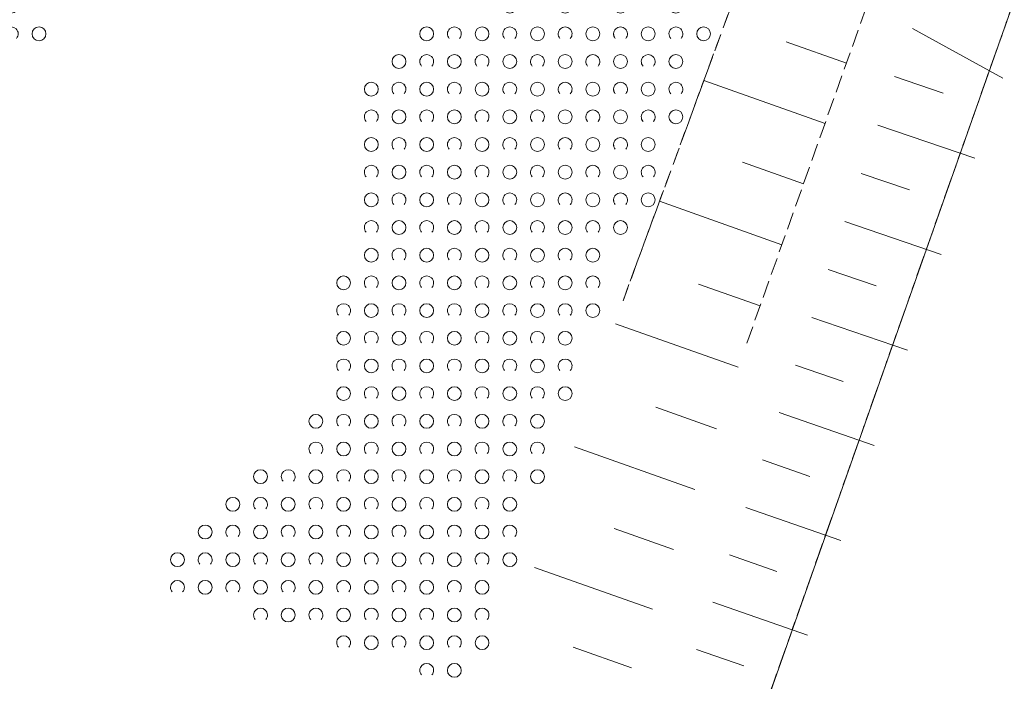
# Model space of a CAD drawing. Header units: metres. Extents: x 7505752 to 7507120, y 5839999 to 5840598.
# Tile 15 of 35: x 7506390 to 7506461, y 5840183 to 5840231. Entities that reach past the tile are written whole.
import ezdxf

# ---------------------------------------------------------------- set-up
doc = ezdxf.new("R2010")
doc.units = ezdxf.units.M
for name, pattern in [('2_1', [0]), ('2_OTRK', [1.75, 1.25, -0.5]), ('2_OTRKG', [1.75, 1.25, -0.5]), ('2_OTZK', [1.5, 1, -0.5]), ('GDE', [0]), ('GUK', [2, 1.5, -0.5]), ('GUZ', [1, 0.5, -0.5])]:
    doc.linetypes.add(name, pattern=pattern)
doc.layers.get('0').update_dxf_attribs({"color": 250, "linetype": 'CONTINUOUS', "lineweight": 100})
for name, color, linetype, lineweight in [('Dzialki', 7, 'GDE', 18), ('OTR_L_1', 7, '2_OTRK', 18), ('OTZ_L_1', 7, '2_OTZK', 18)]:
    doc.layers.add(name, color=color, linetype=linetype, lineweight=lineweight)
doc.layers.add('Kontury', color=96, linetype='GUK', lineweight=18, true_color=0x008000)
doc.layers.add('Uzytki', color=96, linetype='GUZ', lineweight=18, true_color=0x008000)

# ---------------------------------------------------------------- blocks, each defined once
blk = doc.blocks.new('2_OTZK')
at = {"linetype": 'CONTINUOUS'}
for centre in [(-1, 1), (1, -1)]:
    blk.add_circle(centre, 0.5, dxfattribs=at)
for centre, start, end in [((1, 1), 318.59038, 221.40962), ((-1, -1), 318.70311, 221.29689)]:
    blk.add_arc(centre, 0.5, start, end, dxfattribs=at)

msp = doc.modelspace()

# ---------------------------------------------------------------- linework, layer by layer
at = {"layer": 'Dzialki'}
msp.add_line((7506468.98, 5840251.22), (7506390.71, 5840029.12), dxfattribs=at)
at = {"layer": 'Kontury'}
msp.add_line((7506390.71, 5840029.13), (7506468.98, 5840251.22), dxfattribs=at)
at = {"layer": 'OTR_L_1', "linetype": '2_OTRK'}
msp.add_line((7506433.96, 5840210.3), (7506451.48, 5840258.08), dxfattribs=at)
at = {"layer": 'OTR_L_1', "linetype": '2_OTRKG'}
msp.add_line((7506459.73, 5840254.59), (7506442.8, 5840206.94), dxfattribs=at)
at = {"layer": 'OTR_L_1', "linetype": '2_1'}
for p, q in [((7506454.878, 5840229.976), (7506461.404, 5840226.384)), ((7506450.095, 5840227.472), (7506445.743, 5840229.019)), ((7506448.549, 5840223.12), (7506439.801, 5840226.228)), ((7506453.565, 5840226.505), (7506457.083, 5840225.3)), ((7506452.365, 5840222.999), (7506459.376, 5840220.598)), ((7506446.995, 5840218.746), (7506442.599, 5840220.308)), ((7506451.168, 5840219.506), (7506454.661, 5840218.31)), ((7506445.433, 5840214.35), (7506436.596, 5840217.489)), ((7506449.976, 5840216.025), (7506456.937, 5840213.641)), ((7506448.788, 5840212.557), (7506452.256, 5840211.369)), ((7506443.863, 5840209.932), (7506439.422, 5840211.509)), ((7506447.605, 5840209.102), (7506454.516, 5840206.734)), ((7506442.286, 5840205.491), (7506433.41, 5840208.639)), ((7506446.425, 5840205.658), (7506449.862, 5840204.46)), ((7506440.712, 5840201.053), (7506436.32, 5840202.611)), ((7506445.228, 5840202.224), (7506452.096, 5840199.83)), ((7506439.154, 5840196.662), (7506430.464, 5840199.744)), ((7506444.032, 5840198.793), (7506447.463, 5840197.597)), ((7506442.837, 5840195.366), (7506449.692, 5840192.976)), ((7506437.613, 5840192.316), (7506433.313, 5840193.841)), ((7506441.643, 5840191.941), (7506445.067, 5840190.747)), ((7506436.088, 5840188.017), (7506427.579, 5840191.035)), ((7506440.45, 5840188.52), (7506447.293, 5840186.134)), ((7506434.579, 5840183.763), (7506430.369, 5840185.256)), ((7506439.258, 5840185.101), (7506442.677, 5840183.91))]:
    msp.add_line(p, q, dxfattribs=at)
at = {"layer": 'OTZ_L_1', "linetype": '2_OTZK'}
msp.add_line((7506433.96, 5840210.3), (7506451.48, 5840258.08), dxfattribs=at)
at = {"layer": 'Uzytki'}
msp.add_line((7506468.98, 5840251.22), (7506390.71, 5840029.12), dxfattribs=at)

# ---------------------------------------------------------------- block references
at = {"layer": 'OTZ_L_1'}
for p in [(7506390.78, 5840230.59), (7506426.78, 5840230.59), (7506430.78, 5840230.59), (7506434.78, 5840230.59), (7506438.78, 5840230.59), (7506420.78, 5840228.59), (7506424.78, 5840228.59), (7506428.78, 5840228.59), (7506432.78, 5840228.59), (7506436.78, 5840228.59), (7506418.78, 5840226.59), (7506422.78, 5840226.59), (7506426.78, 5840226.59), (7506430.78, 5840226.59), (7506434.78, 5840226.59), (7506416.78, 5840224.59), (7506420.78, 5840224.59), (7506424.78, 5840224.59), (7506428.78, 5840224.59), (7506432.78, 5840224.59), (7506436.78, 5840224.59), (7506418.78, 5840222.59), (7506422.78, 5840222.59), (7506426.78, 5840222.59), (7506430.78, 5840222.59), (7506434.78, 5840222.59), (7506416.78, 5840220.59), (7506420.78, 5840220.59), (7506424.78, 5840220.59), (7506428.78, 5840220.59), (7506432.78, 5840220.59), (7506418.78, 5840218.59), (7506422.78, 5840218.59), (7506426.78, 5840218.59), (7506430.78, 5840218.59), (7506434.78, 5840218.59), (7506416.78, 5840216.59), (7506420.78, 5840216.59), (7506424.78, 5840216.59), (7506428.78, 5840216.59), (7506432.78, 5840216.59), (7506418.78, 5840214.59), (7506422.78, 5840214.59), (7506426.78, 5840214.59), (7506430.78, 5840214.59), (7506416.78, 5840212.59), (7506420.78, 5840212.59), (7506424.78, 5840212.59), (7506428.78, 5840212.59), (7506414.78, 5840210.59), (7506418.78, 5840210.59), (7506422.78, 5840210.59), (7506426.78, 5840210.59), (7506430.78, 5840210.59), (7506416.78, 5840208.59), (7506420.78, 5840208.59), (7506424.78, 5840208.59), (7506428.78, 5840208.59), (7506414.78, 5840206.59), (7506418.78, 5840206.59), (7506422.78, 5840206.59), (7506426.78, 5840206.59), (7506416.78, 5840204.59), (7506420.78, 5840204.59), (7506424.78, 5840204.59), (7506428.78, 5840204.59), (7506414.78, 5840202.59), (7506418.78, 5840202.59), (7506422.78, 5840202.59), (7506426.78, 5840202.59), (7506412.78, 5840200.59), (7506416.78, 5840200.59), (7506420.78, 5840200.59), (7506424.78, 5840200.59), (7506414.78, 5840198.59), (7506418.78, 5840198.59), (7506422.78, 5840198.59), (7506426.78, 5840198.59), (7506408.78, 5840196.59), (7506412.78, 5840196.59), (7506416.78, 5840196.59), (7506420.78, 5840196.59), (7506424.78, 5840196.59), (7506406.78, 5840194.59), (7506410.78, 5840194.59), (7506414.78, 5840194.59), (7506418.78, 5840194.59), (7506422.78, 5840194.59), (7506404.78, 5840192.59), (7506408.78, 5840192.59), (7506412.78, 5840192.59), (7506416.78, 5840192.59), (7506420.78, 5840192.59), (7506424.78, 5840192.59), (7506402.78, 5840190.59), (7506406.78, 5840190.59), (7506410.78, 5840190.59), (7506414.78, 5840190.59), (7506418.78, 5840190.59), (7506422.78, 5840190.59), (7506408.78, 5840188.59), (7506412.78, 5840188.59), (7506416.78, 5840188.59), (7506420.78, 5840188.59), (7506414.78, 5840186.59), (7506418.78, 5840186.59), (7506422.78, 5840186.59), (7506420.78, 5840184.59)]:
    msp.add_blockref('2_OTZK', p, dxfattribs=at)

doc.saveas('drawing.dxf')
